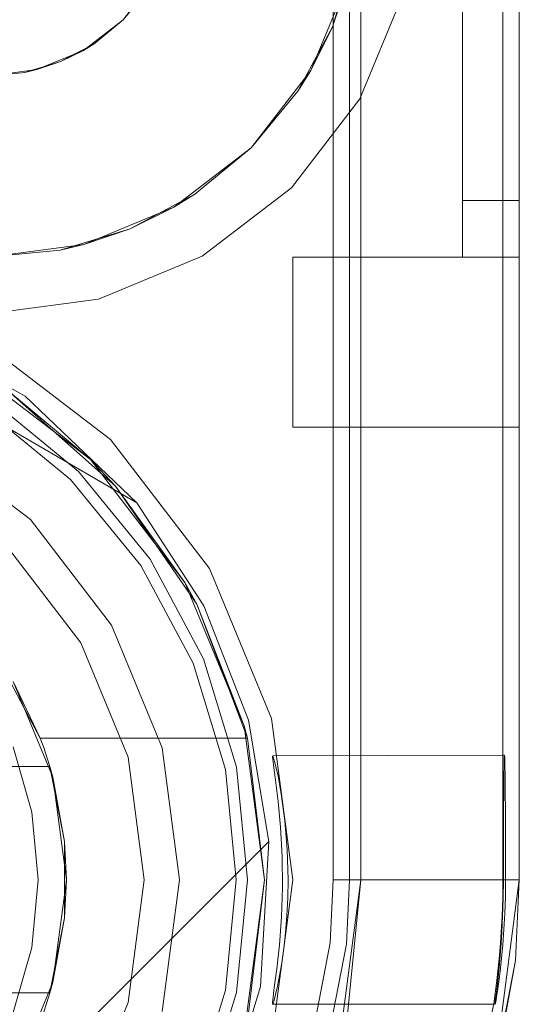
# Model space of a CAD drawing. Extents: x -620 to 300, y 62 to 1112.
# Tile 22 of 226: x -431.5571 to -431.4689, y 220.1495 to 220.3235. Entities that reach past the tile are written whole.
import ezdxf

# ---------------------------------------------------------------- set-up
doc = ezdxf.new("R2010")
doc.units = 0
doc.layers.get('0').update_dxf_attribs({"lineweight": 13})

# ---------------------------------------------------------------- blocks, each defined once
blk = doc.blocks.new('Blockreferenz-A06CPVY0L0')
at = {"color": 251, "linetype": 'ByBlock', "lineweight": -2, "ltscale": 0.13, "true_color": 0x636363}
for p, q in [((-431.50175, 223.4715), (-431.50175, 220.1715)), ((-431.46887, 220.1715), (-431.46887, 223.4715)), ((-431.47175, 223.45117), (-431.47175, 220.1935)), ((-431.49705, 220.3095), (-431.48946, 220.32783)), ((-431.48946, 220.32783), (-431.49705, 220.3095)), ((-431.50913, 220.29376), (-431.49705, 220.3095)), ((-431.49705, 220.3095), (-431.50913, 220.29376)), ((-431.52487, 220.28168), (-431.50913, 220.29376)), ((-431.50913, 220.29376), (-431.52487, 220.28168)), ((-431.5432, 220.27409), (-431.52487, 220.28168)), ((-431.52487, 220.28168), (-431.5432, 220.27409)), ((-431.56287, 220.2715), (-431.5432, 220.27409)), ((-431.5432, 220.27409), (-431.56287, 220.2715)), ((-431.55612, 220.25693), (-431.57999, 220.27011)), ((-431.54108, 220.24928), (-431.56387, 220.26676)), ((-431.56807, 220.25649), (-431.5364, 220.23809)), ((-431.56807, 220.25649), (-431.5364, 220.23809)), ((-431.5364, 220.23809), (-431.55612, 220.25693)), ((-431.5236, 220.2265), (-431.54108, 220.24928)), ((-431.5364, 220.23809), (-431.52456, 220.2199)), ((-431.5364, 220.23809), (-431.5364, 220.23809)), ((-431.5364, 220.23809), (-431.52456, 220.2199)), ((-431.51261, 220.19997), (-431.5236, 220.2265)), ((-431.52456, 220.2199), (-431.51668, 220.19968)), ((-431.52456, 220.2199), (-431.51668, 220.19968)), ((-431.51668, 220.19968), (-431.51308, 220.17828)), ((-431.51668, 220.19968), (-431.51308, 220.17828)), ((-431.50887, 220.1715), (-431.51261, 220.19997)), ((-431.51247, 220.19324), (-431.51238, 220.19339)), ((-431.5123, 220.19178), (-431.51247, 220.19324)), ((-431.47175, 220.19349), (-431.51238, 220.19339)), ((-431.51238, 220.19339), (-431.51203, 220.19222)), ((-431.47148, 220.1935), (-431.47175, 220.19349)), ((-431.47175, 220.1935), (-431.47175, 220.18979)), ((-431.47175, 220.19349), (-431.47175, 220.19349)), ((-431.47156, 220.19182), (-431.47152, 220.19307)), ((-431.47152, 220.19307), (-431.47148, 220.1935)), ((-431.47145, 220.19307), (-431.47148, 220.1935)), ((-431.47141, 220.19182), (-431.47145, 220.19307)), ((-431.51193, 220.18908), (-431.5123, 220.19178)), ((-431.51203, 220.19222), (-431.51148, 220.1898)), ((-431.47159, 220.18979), (-431.47156, 220.19182)), ((-431.47138, 220.18979), (-431.47141, 220.19182)), ((-431.51148, 220.1898), (-431.51085, 220.18629)), ((-431.47175, 220.18979), (-431.47175, 220.18705)), ((-431.47162, 220.18705), (-431.47159, 220.18979)), ((-431.47135, 220.18705), (-431.47138, 220.18979)), ((-431.51147, 220.18534), (-431.51193, 220.18908)), ((-431.51085, 220.18629), (-431.51027, 220.18189)), ((-431.47175, 220.18705), (-431.47175, 220.18372)), ((-431.47164, 220.18372), (-431.47162, 220.18705)), ((-431.47132, 220.18372), (-431.47135, 220.18705)), ((-431.51104, 220.18076), (-431.51147, 220.18534)), ((-431.47175, 220.18372), (-431.47175, 220.17991)), ((-431.47166, 220.17991), (-431.47164, 220.18372)), ((-431.47131, 220.17991), (-431.47132, 220.18372)), ((-431.51076, 220.17561), (-431.51104, 220.18076)), ((-431.51027, 220.18189), (-431.50986, 220.17687)), ((-431.47175, 220.17991), (-431.47175, 220.17579)), ((-431.47167, 220.17579), (-431.47166, 220.17991)), ((-431.4713, 220.17579), (-431.47131, 220.17991)), ((-431.51308, 220.17828), (-431.62565, 220.06571)), ((-431.51308, 220.17828), (-431.62565, 220.06571)), ((-431.51308, 220.17828), (-431.51455, 220.15266)), ((-431.51308, 220.17828), (-431.51308, 220.17828)), ((-431.5107, 220.17021), (-431.51076, 220.17561)), ((-431.50986, 220.17687), (-431.50971, 220.1715)), ((-431.47175, 220.17579), (-431.47175, 220.1715)), ((-431.47168, 220.1715), (-431.47167, 220.17579)), ((-431.47129, 220.1715), (-431.4713, 220.17579)), ((-431.51261, 220.14303), (-431.50887, 220.1715)), ((-431.51087, 220.16489), (-431.5107, 220.17021)), ((-431.50971, 220.1715), (-431.50976, 220.16828)), ((-431.50175, 220.1715), (-431.50228, 220.16036)), ((-431.49898, 220.1715), (-431.50175, 220.1715)), ((-431.49354, 220.1715), (-431.49898, 220.1715)), ((-431.48837, 220.1715), (-431.49354, 220.1715)), ((-431.48367, 220.1715), (-431.48837, 220.1715)), ((-431.47958, 220.1715), (-431.48367, 220.1715)), ((-431.47624, 220.1715), (-431.47958, 220.1715)), ((-431.47377, 220.1715), (-431.47624, 220.1715)), ((-431.47398, 220.13267), (-431.46887, 220.1715)), ((-431.47226, 220.1715), (-431.47377, 220.1715)), ((-431.47175, 220.1715), (-431.47226, 220.1715)), ((-431.47178, 220.16824), (-431.47175, 220.1715)), ((-431.47175, 220.1715), (-431.47168, 220.1715)), ((-431.47171, 220.16824), (-431.47168, 220.1715)), ((-431.47133, 220.16847), (-431.47129, 220.1715)), ((-431.47129, 220.1715), (-431.46887, 220.1715)), ((-431.47142, 220.16552), (-431.47133, 220.16847)), ((-431.50976, 220.16828), (-431.50992, 220.16513)), ((-431.47189, 220.16507), (-431.47178, 220.16824)), ((-431.47181, 220.16507), (-431.47171, 220.16824)), ((-431.51123, 220.15998), (-431.51087, 220.16489)), ((-431.50992, 220.16513), (-431.51016, 220.16212)), ((-431.47204, 220.16226), (-431.47189, 220.16507)), ((-431.47195, 220.16225), (-431.47181, 220.16507)), ((-431.47157, 220.16268), (-431.47142, 220.16552)), ((-431.51016, 220.16212), (-431.51047, 220.15932)), ((-431.47217, 220.16032), (-431.47204, 220.16226)), ((-431.47208, 220.16031), (-431.47195, 220.16225)), ((-431.47177, 220.16001), (-431.47157, 220.16268)), ((-431.51169, 220.15575), (-431.51123, 220.15998)), ((-431.50228, 220.16036), (-431.50649, 220.1385)), ((-431.47241, 220.15751), (-431.47217, 220.16032)), ((-431.47237, 220.15666), (-431.47208, 220.16031)), ((-431.472, 220.15756), (-431.47177, 220.16001)), ((-431.51047, 220.15932), (-431.51083, 220.15678)), ((-431.51083, 220.15678), (-431.51121, 220.15456)), ((-431.47283, 220.15367), (-431.47241, 220.15751)), ((-431.47268, 220.15365), (-431.47237, 220.15666)), ((-431.47224, 220.15535), (-431.472, 220.15756)), ((-431.51196, 220.15367), (-431.51169, 220.15575)), ((-431.51121, 220.15456), (-431.51158, 220.1527)), ((-431.47248, 220.15346), (-431.47224, 220.15535)), ((-431.51455, 220.15266), (-431.52214, 220.12814)), ((-431.5122, 220.15197), (-431.51196, 220.15367)), ((-431.51158, 220.1527), (-431.51191, 220.15123)), ((-431.47339, 220.14958), (-431.47283, 220.15367)), ((-431.47286, 220.15206), (-431.47268, 220.15365)), ((-431.4727, 220.15191), (-431.47248, 220.15346)), ((-431.51237, 220.1507), (-431.5122, 220.15197)), ((-431.51191, 220.15123), (-431.51218, 220.1502)), ((-431.47301, 220.15083), (-431.47286, 220.15206)), ((-431.47289, 220.15072), (-431.4727, 220.15191)), ((-431.51247, 220.14951), (-431.51246, 220.14988)), ((-431.51237, 220.14962), (-431.51247, 220.14951)), ((-431.51247, 220.14951), (-431.47312, 220.14954)), ((-431.51246, 220.14988), (-431.51237, 220.1507)), ((-431.51218, 220.1502), (-431.51237, 220.14962)), ((-431.47771, 220.13005), (-431.47339, 220.14958)), ((-431.47314, 220.14956), (-431.4731, 220.15)), ((-431.47312, 220.14954), (-431.47314, 220.14956)), ((-431.47312, 220.14954), (-431.47303, 220.14993)), ((-431.4731, 220.15), (-431.47301, 220.15083)), ((-431.47303, 220.14993), (-431.47289, 220.15072))]:
    blk.add_line(p, q, dxfattribs=at)
blk = doc.blocks.new('Blockreferenz-A06CPVY8L0')
at = {"color": 9, "linetype": 'ByBlock', "lineweight": -2, "ltscale": 0.13, "true_color": 0xc1c9c4}
for p, q in [((-431.49687, 223.4715), (-431.49687, 220.1715)), ((-431.46887, 220.1715), (-431.46887, 223.4715)), ((-431.46887, 220.1715), (-431.46887, 223.4715)), ((-431.47887, 223.3515), (-431.47887, 220.2915)), ((-431.47887, 220.2915), (-431.47887, 223.3515)), ((-431.46887, 220.2915), (-431.46887, 223.3515)), ((-431.46887, 223.3515), (-431.46887, 220.2915)), ((-431.47887, 221.8215), (-431.47887, 220.2815)), ((-431.47887, 221.8215), (-431.47887, 220.2815)), ((-431.46887, 220.2815), (-431.46887, 221.8215)), ((-431.46887, 221.8215), (-431.46887, 220.2815)), ((-431.49887, 221.5215), (-431.49887, 220.1715)), ((-431.49687, 220.1715), (-431.49687, 220.3475)), ((-431.49813, 220.33462), (-431.50189, 220.32224)), ((-431.53342, 220.3305), (-431.53882, 220.32345)), ((-431.50571, 220.3145), (-431.49911, 220.33041)), ((-431.50189, 220.32224), (-431.49911, 220.33041)), ((-431.53882, 220.32345), (-431.5346, 220.32861)), ((-431.53882, 220.32345), (-431.54587, 220.31805)), ((-431.54398, 220.31923), (-431.53882, 220.32345)), ((-431.50189, 220.32224), (-431.50799, 220.31083)), ((-431.50571, 220.3145), (-431.50189, 220.32224)), ((-431.54587, 220.31805), (-431.55407, 220.31465)), ((-431.54985, 220.31608), (-431.54587, 220.31805)), ((-431.54516, 220.31859), (-431.54724, 220.31748)), ((-431.54587, 220.31805), (-431.54398, 220.31923)), ((-431.54398, 220.31923), (-431.54516, 220.31859)), ((-431.54724, 220.31748), (-431.54985, 220.31608)), ((-431.55407, 220.31465), (-431.56287, 220.3135)), ((-431.55623, 220.31415), (-431.55407, 220.31465)), ((-431.55495, 220.31454), (-431.55623, 220.31415)), ((-431.55269, 220.31522), (-431.55495, 220.31454)), ((-431.55407, 220.31465), (-431.54985, 220.31608)), ((-431.54985, 220.31608), (-431.55269, 220.31522)), ((-431.5162, 220.30083), (-431.50571, 220.3145)), ((-431.50799, 220.31083), (-431.50571, 220.3145)), ((-431.56287, 220.3135), (-431.55623, 220.31415)), ((-431.5162, 220.30083), (-431.50799, 220.31083)), ((-431.50799, 220.31083), (-431.5162, 220.30083)), ((-431.52987, 220.29034), (-431.5162, 220.30083)), ((-431.5262, 220.29262), (-431.5162, 220.30083)), ((-431.5162, 220.30083), (-431.5262, 220.29262)), ((-431.5262, 220.29262), (-431.53761, 220.28652)), ((-431.52987, 220.29034), (-431.5262, 220.29262)), ((-431.54578, 220.28374), (-431.52987, 220.29034)), ((-431.53761, 220.28652), (-431.52987, 220.29034)), ((-431.47887, 220.2915), (-431.47887, 220.28954)), ((-431.47387, 220.2915), (-431.47887, 220.2915)), ((-431.47387, 220.2915), (-431.47887, 220.2915)), ((-431.47887, 220.28954), (-431.47887, 220.2915)), ((-431.46887, 220.2915), (-431.47387, 220.2915)), ((-431.46887, 220.2915), (-431.47387, 220.2915)), ((-431.46887, 220.28891), (-431.46887, 220.2915)), ((-431.46887, 220.2915), (-431.46887, 220.28891)), ((-431.47887, 220.28954), (-431.47887, 220.28767)), ((-431.47887, 220.28767), (-431.47887, 220.28954)), ((-431.46887, 220.2865), (-431.46887, 220.28891)), ((-431.46887, 220.28891), (-431.46887, 220.2865)), ((-431.47887, 220.28767), (-431.47887, 220.28594)), ((-431.47887, 220.28594), (-431.47887, 220.28767)), ((-431.53761, 220.28652), (-431.54999, 220.28276)), ((-431.54578, 220.28374), (-431.53761, 220.28652)), ((-431.47887, 220.28594), (-431.47887, 220.28442)), ((-431.47887, 220.28442), (-431.47887, 220.28594)), ((-431.46887, 220.28442), (-431.46887, 220.2865)), ((-431.46887, 220.2865), (-431.46887, 220.28442)), ((-431.56287, 220.2815), (-431.54578, 220.28374)), ((-431.54999, 220.28276), (-431.54578, 220.28374)), ((-431.47887, 220.28442), (-431.47887, 220.28318)), ((-431.47887, 220.28318), (-431.47887, 220.28442)), ((-431.47887, 220.28318), (-431.47887, 220.28226)), ((-431.47887, 220.28226), (-431.47887, 220.28318)), ((-431.46887, 220.28284), (-431.46887, 220.28442)), ((-431.46887, 220.28442), (-431.46887, 220.28284)), ((-431.56287, 220.2815), (-431.54999, 220.28276)), ((-431.54999, 220.28276), (-431.56287, 220.2815)), ((-431.50887, 220.2815), (-431.50887, 220.27373)), ((-431.47887, 220.2815), (-431.50887, 220.2815)), ((-431.50887, 220.2815), (-431.50887, 220.27373)), ((-431.50887, 220.2815), (-431.50887, 220.2815)), ((-431.47887, 220.2815), (-431.50887, 220.2815)), ((-431.47887, 220.28226), (-431.47887, 220.28169)), ((-431.47887, 220.28169), (-431.47887, 220.28226)), ((-431.47887, 220.28169), (-431.47887, 220.2815)), ((-431.47887, 220.2815), (-431.47887, 220.28169)), ((-431.47887, 220.2815), (-431.47387, 220.2815)), ((-431.47887, 220.2815), (-431.46887, 220.2815)), ((-431.47887, 220.2815), (-431.47887, 220.2815)), ((-431.47887, 220.2815), (-431.47887, 220.2815)), ((-431.47887, 220.2815), (-431.47887, 220.2815)), ((-431.47887, 220.2815), (-431.47887, 220.2815)), ((-431.47887, 220.2815), (-431.47887, 220.2815)), ((-431.47387, 220.2815), (-431.47887, 220.2815)), ((-431.47887, 220.2815), (-431.47887, 220.2815)), ((-431.47887, 220.2815), (-431.46887, 220.2815)), ((-431.47387, 220.2815), (-431.46887, 220.2815)), ((-431.46887, 220.2815), (-431.47387, 220.2815)), ((-431.46887, 220.28184), (-431.46887, 220.28284)), ((-431.46887, 220.28284), (-431.46887, 220.28184)), ((-431.46887, 220.2815), (-431.46887, 220.28184)), ((-431.46887, 220.28184), (-431.46887, 220.2815)), ((-431.46887, 220.27373), (-431.46887, 220.2815)), ((-431.46887, 220.2815), (-431.46887, 220.2815)), ((-431.46887, 220.2815), (-431.46887, 220.27373)), ((-431.50887, 220.27373), (-431.50887, 220.2665)), ((-431.50887, 220.27373), (-431.50887, 220.2665)), ((-431.46887, 220.2665), (-431.46887, 220.27373)), ((-431.46887, 220.27373), (-431.46887, 220.2665)), ((-431.50887, 220.2665), (-431.50887, 220.26028)), ((-431.50887, 220.2665), (-431.50887, 220.26028)), ((-431.46887, 220.26028), (-431.46887, 220.2665)), ((-431.46887, 220.2665), (-431.46887, 220.26028)), ((-431.50887, 220.26028), (-431.50887, 220.25551)), ((-431.50887, 220.26028), (-431.50887, 220.25551)), ((-431.46887, 220.25551), (-431.46887, 220.26028)), ((-431.46887, 220.26028), (-431.46887, 220.25551)), ((-431.54674, 220.24362), (-431.5622, 220.25631)), ((-431.5622, 220.25631), (-431.54674, 220.24362)), ((-431.50887, 220.25551), (-431.50887, 220.25252)), ((-431.50887, 220.25551), (-431.50887, 220.25252)), ((-431.46887, 220.25252), (-431.46887, 220.25551)), ((-431.46887, 220.25551), (-431.46887, 220.25252)), ((-431.54816, 220.24221), (-431.56331, 220.25464)), ((-431.50887, 220.25252), (-431.50887, 220.2515)), ((-431.50887, 220.25252), (-431.50887, 220.2515)), ((-431.46887, 220.2515), (-431.46887, 220.25252)), ((-431.46887, 220.25252), (-431.46887, 220.2515)), ((-431.50887, 220.2515), (-431.46887, 220.2515)), ((-431.50887, 220.2515), (-431.50887, 220.2515)), ((-431.50887, 220.2515), (-431.46887, 220.2515)), ((-431.46887, 220.2515), (-431.46887, 220.2515)), ((-431.55523, 220.23514), (-431.57387, 220.24944)), ((-431.55523, 220.23514), (-431.57387, 220.24944)), ((-431.53406, 220.22816), (-431.54674, 220.24362)), ((-431.54674, 220.24362), (-431.53406, 220.22816)), ((-431.53572, 220.22705), (-431.54816, 220.24221)), ((-431.54092, 220.2165), (-431.55523, 220.23514)), ((-431.54092, 220.2165), (-431.55523, 220.23514)), ((-431.54633, 220.21338), (-431.55964, 220.23072)), ((-431.55964, 220.23072), (-431.54633, 220.21338)), ((-431.52463, 220.21053), (-431.53406, 220.22816)), ((-431.53406, 220.22816), (-431.52463, 220.21053)), ((-431.52648, 220.20976), (-431.53572, 220.22705)), ((-431.53193, 220.19479), (-431.54092, 220.2165)), ((-431.53193, 220.19479), (-431.54092, 220.2165)), ((-431.53796, 220.19317), (-431.54633, 220.21338)), ((-431.54633, 220.21338), (-431.53796, 220.19317)), ((-431.51883, 220.19139), (-431.52463, 220.21053)), ((-431.52463, 220.21053), (-431.51883, 220.19139)), ((-431.52079, 220.191), (-431.52648, 220.20976)), ((-431.52887, 220.1715), (-431.53193, 220.19479)), ((-431.52887, 220.1715), (-431.53193, 220.19479)), ((-431.53511, 220.1715), (-431.53796, 220.19317)), ((-431.53796, 220.19317), (-431.53511, 220.1715)), ((-431.51887, 220.1715), (-431.52079, 220.191)), ((-431.51687, 220.1715), (-431.51883, 220.19139)), ((-431.51883, 220.19139), (-431.51687, 220.1715)), ((-431.53796, 220.14982), (-431.53511, 220.1715)), ((-431.53511, 220.1715), (-431.53796, 220.14982)), ((-431.53193, 220.1482), (-431.52887, 220.1715)), ((-431.53193, 220.1482), (-431.52887, 220.1715)), ((-431.52079, 220.15199), (-431.51887, 220.1715)), ((-431.51883, 220.1516), (-431.51687, 220.1715)), ((-431.51687, 220.1715), (-431.51883, 220.1516)), ((-431.49687, 220.1715), (-431.50102, 220.13992)), ((-431.49887, 220.1715), (-431.49941, 220.16009)), ((-431.49921, 220.14769), (-431.49687, 220.1715)), ((-431.4961, 220.1715), (-431.49887, 220.1715)), ((-431.49687, 220.1715), (-431.49687, 220.1715)), ((-431.49066, 220.1715), (-431.4961, 220.1715)), ((-431.48549, 220.1715), (-431.49066, 220.1715)), ((-431.48079, 220.1715), (-431.48549, 220.1715)), ((-431.4767, 220.1715), (-431.48079, 220.1715)), ((-431.47336, 220.1715), (-431.4767, 220.1715)), ((-431.47398, 220.13267), (-431.46887, 220.1715)), ((-431.47089, 220.1715), (-431.47336, 220.1715)), ((-431.46938, 220.1715), (-431.47089, 220.1715)), ((-431.46955, 220.15724), (-431.46887, 220.1715)), ((-431.46955, 220.15724), (-431.46887, 220.1715)), ((-431.46887, 220.1715), (-431.46938, 220.1715)), ((-431.46887, 220.1715), (-431.46887, 220.1715)), ((-431.49941, 220.16009), (-431.50373, 220.13769)), ((-431.47494, 220.12924), (-431.46955, 220.15724)), ((-431.47398, 220.13267), (-431.46955, 220.15724)), ((-431.52648, 220.13323), (-431.52079, 220.15199)), ((-431.52463, 220.13246), (-431.51883, 220.1516)), ((-431.51883, 220.1516), (-431.52463, 220.13246)), ((-431.54633, 220.12962), (-431.53796, 220.14982)), ((-431.53796, 220.14982), (-431.54633, 220.12962))]:
    blk.add_line(p, q, dxfattribs=at)
blk = doc.blocks.new('Blockreferenz-A06CPVYIL0')
at = {"color": 0, "linetype": 'ByBlock', "lineweight": -2, "ltscale": 0.13}
for p, q in [((-431.56637, 220.26243), (-431.54462, 220.24574)), ((-431.54462, 220.24574), (-431.56637, 220.26243)), ((-431.55917, 220.25787), (-431.54022, 220.24106)), ((-431.54462, 220.24574), (-431.55917, 220.25787)), ((-431.54462, 220.24574), (-431.55917, 220.25787)), ((-431.54022, 220.24106), (-431.55917, 220.25787)), ((-431.54022, 220.24106), (-431.54462, 220.24574)), ((-431.54022, 220.24106), (-431.54462, 220.24574)), ((-431.54462, 220.24574), (-431.52793, 220.224)), ((-431.52793, 220.224), (-431.54462, 220.24574)), ((-431.52793, 220.224), (-431.54022, 220.24106)), ((-431.54022, 220.24106), (-431.52584, 220.2202)), ((-431.52793, 220.224), (-431.54022, 220.24106)), ((-431.52584, 220.2202), (-431.54022, 220.24106)), ((-431.52584, 220.2202), (-431.52793, 220.224)), ((-431.52793, 220.224), (-431.51744, 220.19867)), ((-431.52584, 220.2202), (-431.52793, 220.224)), ((-431.51744, 220.19867), (-431.52793, 220.224)), ((-431.51744, 220.19867), (-431.52584, 220.2202)), ((-431.52584, 220.2202), (-431.51689, 220.1965)), ((-431.51744, 220.19867), (-431.52584, 220.2202)), ((-431.51689, 220.1965), (-431.52584, 220.2202)), ((-431.5599, 220.20866), (-431.55636, 220.20194)), ((-431.55824, 220.2065), (-431.55125, 220.18961)), ((-431.55348, 220.1965), (-431.55824, 220.2065)), ((-431.55636, 220.20194), (-431.55348, 220.1965)), ((-431.51689, 220.1965), (-431.51744, 220.19867)), ((-431.51689, 220.1965), (-431.51744, 220.19867)), ((-431.51744, 220.19867), (-431.51387, 220.1715)), ((-431.51387, 220.1715), (-431.51744, 220.19867)), ((-431.55287, 220.19484), (-431.55348, 220.1965)), ((-431.55348, 220.1965), (-431.51689, 220.1965)), ((-431.55348, 220.1965), (-431.51689, 220.1965)), ((-431.55348, 220.1965), (-431.55348, 220.1965)), ((-431.51387, 220.1715), (-431.51689, 220.1965)), ((-431.51689, 220.1965), (-431.51689, 220.1965)), ((-431.55497, 220.18344), (-431.55826, 220.19498)), ((-431.55231, 220.19318), (-431.55287, 220.19484)), ((-431.55178, 220.1915), (-431.55231, 220.19318)), ((-431.55178, 220.1915), (-431.68595, 220.1915)), ((-431.6857, 220.1915), (-431.55203, 220.1915)), ((-431.55203, 220.1915), (-431.55178, 220.1915)), ((-431.54919, 220.17825), (-431.55178, 220.1915)), ((-431.55178, 220.1915), (-431.55156, 220.19037)), ((-431.55125, 220.18961), (-431.55178, 220.1915)), ((-431.55178, 220.1915), (-431.55178, 220.1915)), ((-431.55156, 220.19037), (-431.55091, 220.18704)), ((-431.55125, 220.18961), (-431.54887, 220.1715)), ((-431.54919, 220.17825), (-431.55125, 220.18961)), ((-431.55091, 220.18704), (-431.54919, 220.17825)), ((-431.55387, 220.1715), (-431.55497, 220.18344)), ((-431.54919, 220.17397), (-431.54919, 220.17825)), ((-431.54887, 220.1715), (-431.54919, 220.17825)), ((-431.54919, 220.16902), (-431.54919, 220.17397)), ((-431.55497, 220.15955), (-431.55387, 220.1715)), ((-431.54887, 220.1715), (-431.55125, 220.15338)), ((-431.54919, 220.16475), (-431.54887, 220.1715)), ((-431.51387, 220.1715), (-431.51744, 220.14432)), ((-431.51744, 220.14432), (-431.51387, 220.1715)), ((-431.51689, 220.1465), (-431.51387, 220.1715)), ((-431.54919, 220.16475), (-431.54919, 220.16902)), ((-431.55178, 220.1515), (-431.54919, 220.16475)), ((-431.55125, 220.15338), (-431.54919, 220.16475)), ((-431.54919, 220.16475), (-431.55091, 220.15595)), ((-431.55826, 220.14801), (-431.55497, 220.15955)), ((-431.55091, 220.15595), (-431.55156, 220.15263)), ((-431.55125, 220.15338), (-431.55824, 220.1365)), ((-431.55178, 220.1515), (-431.55125, 220.15338)), ((-431.68595, 220.1515), (-431.55178, 220.1515)), ((-431.55203, 220.1515), (-431.6857, 220.1515)), ((-431.55231, 220.14981), (-431.55178, 220.1515)), ((-431.55178, 220.1515), (-431.55203, 220.1515)), ((-431.55156, 220.15263), (-431.55178, 220.1515)), ((-431.55178, 220.1515), (-431.55178, 220.1515)), ((-431.55287, 220.14815), (-431.55231, 220.14981))]:
    blk.add_line(p, q, dxfattribs=at)

msp = doc.modelspace()

# ---------------------------------------------------------------- block references
at = {"ltscale": 0.13}
for name in ['Blockreferenz-A06CPVY0L0', 'Blockreferenz-A06CPVY8L0', 'Blockreferenz-A06CPVYIL0']:
    msp.add_blockref(name, (0, 0), dxfattribs=at)

doc.saveas('drawing.dxf')
